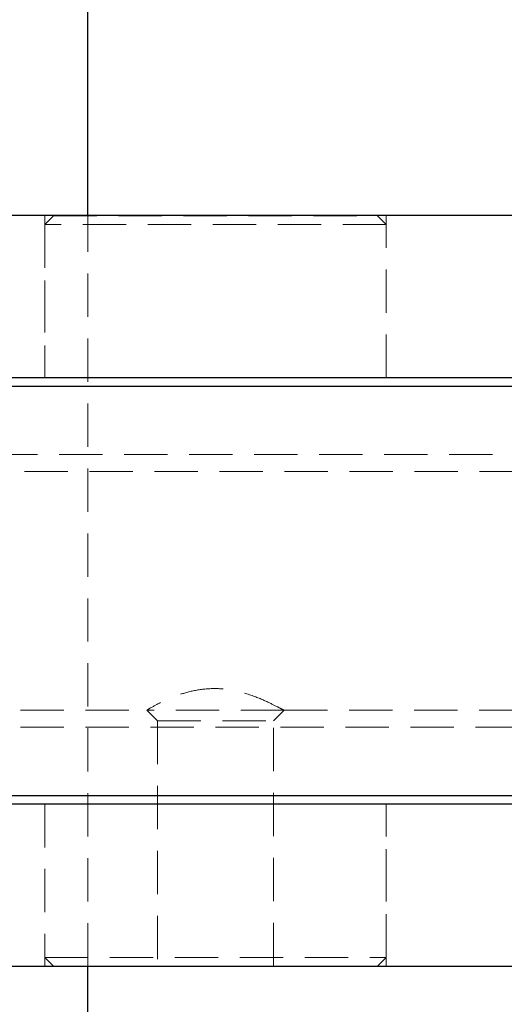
# Model space of a CAD drawing. Header units: millimetres. Extents: x 41 to 391, y 27 to 290.
# Tile 4 of 33: x 161 to 176, y 67 to 96. Entities that reach past the tile are written whole.
import ezdxf

# ---------------------------------------------------------------- set-up
doc = ezdxf.new("R2010")
doc.units = ezdxf.units.MM
doc.linetypes.add('HIDDEN', pattern=[1.905, 1.27, -0.635])
doc.layers.add('FORMATO', color=179, linetype='Continuous')
doc.styles.add('SLDTEXTSTYLE0', font='TXT', dxfattribs={"width": 0.75})
doc.dimstyles.new('SLDDIMSTYLE1', dxfattribs={"dimtxt": 3.5, "dimasz": 3.302, "dimexe": 0, "dimexo": 0.0625, "dimgap": 0.875, "dimtad": 1, "dimdec": 3, "dimlfac": 2, "dimrnd": 1e-09, "dimzin": 12, "dimdsep": 46, "dimtxsty": 'SLDTEXTSTYLE0', "dimsah": 1, "dimcen": 0.09, "dimadec": 0, "dimazin": 3, "dimtfac": 1, "dimtdec": 3, "dimtmove": 0, "dimatfit": 0, "dimfxl": 0, "dimfrac": 2, "dimtolj": 1, "dimtzin": 12, "dimarcsym": 0})

# ---------------------------------------------------------------- blocks, each defined once
blk = doc.blocks.new('_D_13')
at = {"layer": 'FORMATO'}
for p, q in [((191.963, 67.024), (191.963, 38.024)), ((163.327, 50.024), (163.327, 38.024)), ((191.963, 39.024), (163.327, 39.024))]:
    blk.add_line(p, q, dxfattribs=at)
for points in [[(163.327, 39.024), (166.629, 38.516), (166.629, 39.532)], [(191.963, 39.024), (188.661, 39.532), (188.661, 38.516)]]:
    blk.add_solid(points, dxfattribs=at)
at = {"layer": 'FORMATO', "insert": (170.966, 43.535), "char_height": 3.5, "attachment_point": 1, "style": 'SLDTEXTSTYLE0'}
blk.add_mtext('57,272', dxfattribs=at)

msp = doc.modelspace()

# ---------------------------------------------------------------- linework, layer by layer
at = {"color": 7, "linetype": 'Continuous', "lineweight": 25}
for p, q in [((163.32716, 90.03623), (163.32716, 107.02373)), ((190.36061, 90.03623), (135.88947, 90.03623)), ((177.86723, 85.27373), (135.88947, 85.27373)), ((176.58866, 85.02373), (157.53866, 85.02373)), ((177.86723, 72.77373), (135.88947, 72.77373)), ((157.53866, 73.02373), (176.58719, 73.02373)), ((190.36061, 68.01123), (135.88947, 68.01123)), ((163.32716, 51.02373), (163.32716, 68.01123))]:
    msp.add_line(p, q, dxfattribs=at)
at = {"color": 7, "linetype": 'HIDDEN', "lineweight": 18}
for p, q in [((162.06366, 90.03623), (162.06366, 85.27373)), ((162.31366, 90.02373), (162.06366, 89.77373)), ((162.31366, 90.02373), (171.81366, 90.02373)), ((163.32716, 68.01123), (163.32716, 90.03623)), ((172.06366, 89.77373), (171.81366, 90.02373)), ((172.06366, 85.27373), (172.06366, 90.03623)), ((172.06366, 89.77373), (162.06366, 89.77373)), ((162.06366, 89.77373), (162.06366, 85.27373)), ((172.06366, 85.27373), (172.06366, 89.77373)), ((177.08711, 83.02373), (157.53866, 83.02373)), ((176.07477, 82.52373), (157.54013, 82.52373)), ((157.54013, 75.52373), (165.05147, 75.52373)), ((165.05116, 75.52373), (165.36366, 75.21123)), ((169.07585, 75.52373), (165.05147, 75.52373)), ((168.76366, 75.21123), (169.07616, 75.52373)), ((169.07585, 75.52373), (176.07477, 75.52373)), ((165.36366, 75.21123), (168.7634, 75.21123)), ((165.36366, 75.21123), (165.36366, 68.02373)), ((168.76366, 68.02373), (168.76366, 75.21123)), ((157.53866, 75.02373), (177.08711, 75.02373)), ((162.06366, 72.77373), (162.06366, 68.27373)), ((162.06366, 72.77373), (162.06366, 68.01123)), ((172.06366, 68.27373), (172.06366, 72.77373)), ((172.06366, 68.01123), (172.06366, 72.77373)), ((162.06366, 68.27373), (172.06289, 68.27373)), ((162.06366, 68.27373), (162.31366, 68.02373)), ((171.81366, 68.02373), (172.06366, 68.27373)), ((172.06289, 68.27373), (172.06366, 68.27373)), ((171.81366, 68.02373), (162.31366, 68.02373))]:
    msp.add_line(p, q, dxfattribs=at)
msp.add_open_spline([(169.07585, 75.52373), (169.05326, 75.5348), (169.00814, 75.55691), (168.70731, 75.7162), (168.25178, 75.92486), (167.67092, 76.11117), (167.04216, 76.18027), (166.4695, 76.1227), (165.93519, 75.96902), (165.46239, 75.76137), (165.12568, 75.57454), (165.04764, 75.52389), (165.05143, 75.52374), (165.05147, 75.52373)], degree=3, knots=[0, 0, 0, 0, 0.09619974, 0.19212691, 0.29510298, 0.40928446, 0.49784964, 0.58651982, 0.67489232, 0.77762996, 0.8922377, 0.9988431, 1, 1, 1, 1], dxfattribs=at)

# ---------------------------------------------------------------- dimensions: what is measured, and where the dimension line sits
at = {"layer": 'FORMATO'}
dim = msp.add_linear_dim(base=(163.32716, 39.02373), p1=(191.96313, 68.02373), p2=(163.32716, 51.02373), dimstyle='SLDDIMSTYLE1', dxfattribs=at)
dim.commit()
dim.dimension.update_dxf_attribs({"geometry": '_D_13', "text_midpoint": (178.07787, 39.02373), "dimtype": 160})

doc.saveas('drawing.dxf')
